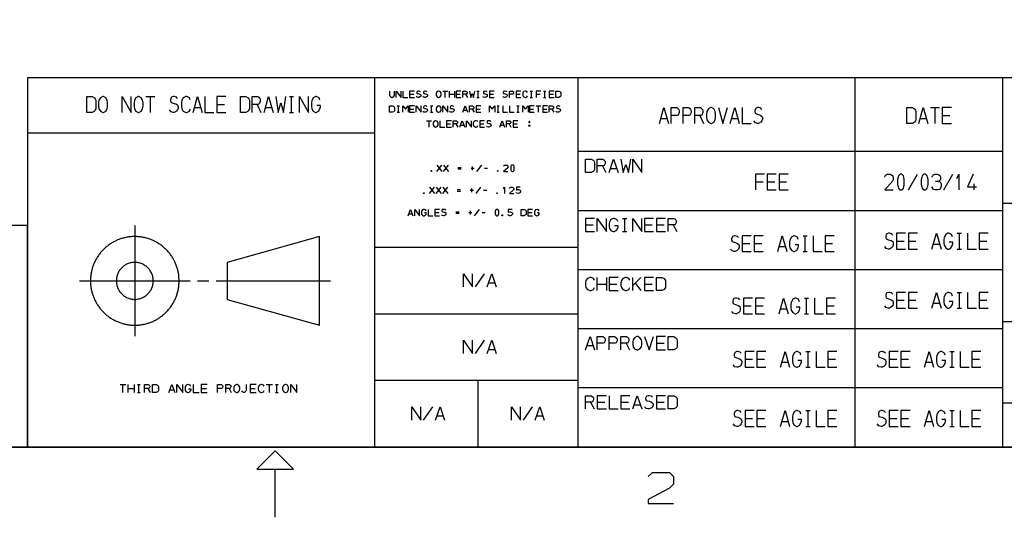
# Model space of a CAD drawing. Header units: millimetres. Extents: x 0 to 1189, y 35 to 806.
# Tile 9 of 17: x 499 to 866, y 35 to 221. Entities that reach past the tile are written whole.
import ezdxf

# ---------------------------------------------------------------- set-up
doc = ezdxf.new("R2010")
doc.units = ezdxf.units.MM
doc.layers.add('Pen 1', color=7, linetype='Continuous')

msp = doc.modelspace()

# ---------------------------------------------------------------- linework, layer by layer
at = {"layer": 'Pen 1', "color": 7, "lineweight": 30}
for p, q in [((631.62, 61.62), (631.62, 199.12)), ((707.28, 61.62), (707.28, 199.12)), ((810.4, 61.62), (810.4, 199.12)), ((865.42, 61.62), (865.42, 199.12)), ((546.38, 192.1), (549.72, 192.1)), ((548.05, 186.23), (548.05, 192.1)), ((599.78, 192.1), (601.35, 192.1)), ((600.6, 186.23), (600.6, 192.1)), ((644.55, 192.95), (646.08, 192.95)), ((656.92, 194.12), (658.72, 194.12)), ((657.83, 191.77), (657.83, 194.12)), ((659.4, 191.77), (659.4, 194.12)), ((659.4, 192.95), (661.2, 192.95)), ((661.2, 194.12), (661.2, 191.77)), ((661.88, 192.95), (663.4, 192.95)), ((665.35, 192.95), (666.05, 191.77)), ((669.62, 194.12), (670.47, 194.12)), ((669.62, 191.77), (670.47, 191.77)), ((670.08, 191.77), (670.08, 194.12)), ((674.25, 192.95), (675.78, 192.95)), ((684.17, 192.95), (685.67, 192.95)), ((689.45, 194.12), (690.28, 194.12)), ((689.45, 191.77), (690.28, 191.77)), ((689.88, 191.77), (689.88, 194.12)), ((691.6, 192.95), (693.1, 192.95)), ((694.4, 194.12), (695.22, 194.12)), ((694.4, 191.77), (695.22, 191.77)), ((694.83, 191.77), (694.83, 194.12)), ((696.55, 192.95), (698.05, 192.95)), ((564.47, 188.05), (566.83, 188.05)), ((572.78, 189.2), (575.6, 189.2)), ((587.85, 189.2), (589.15, 186.23)), ((590.88, 188.05), (593.25, 188.05)), ((639.92, 188.62), (640.78, 188.62)), ((640.35, 186.27), (640.35, 188.62)), ((644.55, 187.45), (646.08, 187.45)), ((652.3, 188.62), (653.15, 188.62)), ((652.72, 186.27), (652.72, 188.62)), ((664.62, 187), (665.9, 187)), ((667.83, 187.45), (668.53, 186.27)), ((669.3, 187.45), (670.83, 187.45)), ((677.08, 188.62), (677.9, 188.62)), ((677.5, 186.27), (677.5, 188.62)), ((684.5, 188.62), (685.33, 188.62)), ((684.92, 186.27), (684.92, 188.62)), ((689.12, 187.45), (690.62, 187.45)), ((691.6, 188.62), (693.38, 188.62)), ((692.47, 186.27), (692.47, 188.62)), ((694.08, 187.45), (695.58, 187.45)), ((697.55, 187.45), (698.22, 186.27)), ((838.45, 187.98), (841.83, 187.98)), ((840.15, 182.1), (840.15, 187.98)), ((599.78, 186.23), (601.35, 186.23)), ((639.92, 186.27), (640.78, 186.27)), ((652.3, 186.27), (653.15, 186.27)), ((677.08, 186.27), (677.9, 186.27)), ((684.5, 186.27), (685.33, 186.27)), ((738.03, 183.93), (740.38, 183.93)), ((752.6, 185.07), (753.9, 182.1)), ((764.42, 183.93), (766.8, 183.93)), ((834.55, 183.93), (836.92, 183.93)), ((842.85, 185.07), (845.7, 185.07)), ((650.88, 183.12), (652.67, 183.12)), ((651.78, 180.77), (651.78, 183.12)), ((658.3, 181.95), (659.83, 181.95)), ((661.78, 181.95), (662.47, 180.77)), ((663.53, 181.5), (664.8, 181.5)), ((670.67, 181.95), (672.2, 181.95)), ((678.38, 181.5), (679.65, 181.5)), ((681.58, 181.95), (682.28, 180.77)), ((683.08, 181.95), (684.58, 181.95)), ((631.62, 178.5), (502.35, 178.5)), ((865.42, 171.62), (707.28, 171.62)), ((654.72, 164.27), (656.53, 166.62)), ((654.72, 166.62), (656.53, 164.27)), ((657.2, 164.27), (659, 166.62)), ((657.2, 166.62), (659, 164.27)), ((662.53, 165.7), (663.78, 165.7)), ((662.53, 165.18), (663.78, 165.18)), ((667.42, 165.45), (668.58, 165.45)), ((668, 164.75), (668, 166.12)), ((669.58, 164.27), (671.38, 166.62)), ((672.38, 165.45), (673.53, 165.45)), ((716.3, 166.32), (717.6, 163.85)), ((719.33, 165.38), (721.67, 165.38)), ((830.2, 157.35), (833.58, 163.23)), ((843.4, 157.35), (846.78, 163.23)), ((651.97, 156.02), (653.78, 158.38)), ((651.97, 158.38), (653.78, 156.02)), ((654.45, 156.02), (656.25, 158.38)), ((654.45, 158.38), (656.25, 156.02)), ((656.92, 156.02), (658.72, 158.38)), ((656.92, 158.38), (658.72, 156.02)), ((667.72, 156.5), (667.72, 157.88)), ((669.3, 156.02), (671.1, 158.38)), ((773.28, 160.32), (776.1, 160.32)), ((777.67, 160.32), (780.5, 160.32)), ((782.08, 160.32), (784.9, 160.32)), ((854.62, 159.62), (854.62, 157.35)), ((662.25, 157.45), (663.5, 157.45)), ((662.25, 156.93), (663.5, 156.93)), ((667.15, 157.2), (668.3, 157.2)), ((672.1, 157.2), (673.25, 157.2)), ((865.42, 152.38), (1162.45, 152.38)), ((644.28, 148.5), (645.53, 148.5)), ((653.9, 148.95), (655.42, 148.95)), ((661.7, 149.2), (662.95, 149.2)), ((661.7, 148.68), (662.95, 148.68)), ((666.6, 148.95), (667.75, 148.95)), ((667.17, 148.25), (667.17, 149.62)), ((668.75, 147.75), (670.55, 150.12)), ((671.55, 148.95), (672.7, 148.95)), ((688.58, 148.95), (690.08, 148.95)), ((865.42, 149.62), (707.28, 149.62)), ((723.83, 146.75), (725.4, 146.75)), ((724.62, 141.85), (724.62, 146.75)), ((542.25, 144.12), (542.25, 102.88)), ((710.03, 144.32), (712.85, 144.32)), ((732.03, 144.32), (734.85, 144.32)), ((736.42, 144.32), (739.25, 144.32)), ((742.7, 144.32), (744, 141.85)), ((723.83, 141.85), (725.4, 141.85)), ((791, 140.3), (792.58, 140.3)), ((791.83, 134.4), (791.83, 140.3)), ((848.42, 141.23), (850, 141.23)), ((849.22, 135.35), (849.22, 141.23)), ((707.28, 135.88), (631.62, 135.88)), ((768.4, 137.38), (771.22, 137.38)), ((772.8, 137.38), (775.62, 137.38)), ((782.1, 136.25), (784.47, 136.25)), ((799.2, 137.38), (802.03, 137.38)), ((825.8, 138.32), (828.62, 138.32)), ((830.2, 138.32), (833.03, 138.32)), ((839.5, 137.18), (841.88, 137.18)), ((856.62, 138.32), (859.45, 138.32)), ((791, 134.4), (792.58, 134.4)), ((848.42, 135.35), (850, 135.35)), ((669.03, 121.22), (672.4, 126.12)), ((865.42, 127.62), (707.28, 127.62)), ((714.42, 119.85), (714.42, 124.75)), ((717.78, 124.75), (717.78, 119.85)), ((727.62, 119.85), (727.62, 124.75)), ((727.62, 121.75), (730.6, 124.75)), ((521.62, 123.5), (562.88, 123.5)), ((565.62, 123.5), (569.75, 123.5)), ((572.5, 123.5), (615.12, 123.5)), ((673.92, 122.75), (676.3, 122.75)), ((714.42, 122.32), (717.78, 122.32)), ((718.83, 122.32), (721.65, 122.32)), ((728.53, 122.65), (730.6, 119.85)), ((732.03, 122.32), (734.85, 122.32)), ((848.42, 119.22), (850, 119.22)), ((849.22, 113.32), (849.22, 119.22)), ((768.88, 114.2), (771.7, 114.2)), ((773.28, 114.2), (776.1, 114.2)), ((791.5, 117.1), (793.08, 117.1)), ((792.3, 111.22), (792.3, 117.1)), ((799.7, 114.2), (802.53, 114.2)), ((825.8, 116.32), (828.62, 116.32)), ((830.2, 116.32), (833.03, 116.32)), ((839.5, 115.18), (841.88, 115.18)), ((856.62, 116.32), (859.45, 116.32)), ((707.28, 111.12), (631.62, 111.12)), ((782.58, 113.05), (784.95, 113.05)), ((791.5, 111.22), (793.08, 111.22)), ((848.42, 113.32), (850, 113.32)), ((865.42, 108.38), (1162.45, 108.38)), ((865.42, 105.62), (707.28, 105.62)), ((669.03, 96.47), (672.4, 101.38)), ((710.53, 99.38), (712.88, 99.38)), ((725.1, 100.32), (726.4, 97.85)), ((736.42, 100.32), (739.25, 100.32)), ((673.92, 98), (676.3, 98)), ((792.05, 97.22), (793.6, 97.22)), ((792.85, 91.32), (792.85, 97.22)), ((845.67, 97.22), (847.25, 97.22)), ((846.47, 91.32), (846.47, 97.22)), ((769.42, 94.32), (772.25, 94.32)), ((773.83, 94.32), (776.65, 94.32)), ((783.12, 93.18), (785.5, 93.18)), ((800.22, 94.32), (803.05, 94.32)), ((823.05, 94.32), (825.88, 94.32)), ((827.45, 94.32), (830.28, 94.32)), ((836.75, 93.18), (839.12, 93.18)), ((853.88, 94.32), (856.7, 94.32)), ((792.05, 91.32), (793.6, 91.32)), ((845.67, 91.32), (847.25, 91.32)), ((536.75, 84.93), (538.97, 84.93)), ((537.85, 81.97), (537.85, 84.93)), ((539.78, 81.97), (539.78, 84.93)), ((542, 84.93), (542, 81.97)), ((543.2, 84.93), (544.25, 84.93)), ((543.72, 81.97), (543.72, 84.93)), ((591.2, 84.93), (593.45, 84.93)), ((592.33, 81.97), (592.33, 84.93)), ((594.62, 84.93), (595.67, 84.93)), ((595.17, 81.97), (595.17, 84.93)), ((707.28, 86.38), (631.62, 86.38)), ((670.12, 61.62), (670.12, 86.38)), ((539.78, 83.47), (542, 83.47)), ((543.2, 81.97), (544.25, 81.97)), ((547.08, 83.47), (547.92, 81.97)), ((555.22, 82.9), (556.8, 82.9)), ((567, 83.47), (568.88, 83.47)), ((577.33, 83.47), (578.17, 81.97)), ((585.15, 83.47), (587.03, 83.47)), ((594.62, 81.97), (595.67, 81.97)), ((865.42, 83.62), (707.28, 83.62)), ((711.9, 78.32), (713.2, 75.82)), ((714.42, 78.32), (717.25, 78.32)), ((723.22, 78.32), (726.05, 78.32)), ((728.12, 77.38), (730.47, 77.38)), ((736.42, 78.32), (739.25, 78.32)), ((865.42, 78.12), (1162.45, 78.12)), ((649.78, 71.7), (653.15, 76.62)), ((686.92, 71.7), (690.28, 76.62)), ((792.05, 75.22), (793.6, 75.22)), ((792.85, 69.32), (792.85, 75.22)), ((845.67, 75.22), (847.25, 75.22)), ((846.47, 69.32), (846.47, 75.22)), ((654.67, 73.25), (657.05, 73.25)), ((691.8, 73.25), (694.17, 73.25)), ((769.42, 72.3), (772.25, 72.3)), ((773.83, 72.3), (776.65, 72.3)), ((783.12, 71.18), (785.5, 71.18)), ((800.22, 72.3), (803.05, 72.3)), ((823.05, 72.3), (825.88, 72.3)), ((827.45, 72.3), (830.28, 72.3)), ((836.75, 71.18), (839.12, 71.18)), ((853.88, 72.3), (856.7, 72.3)), ((792.05, 69.32), (793.6, 69.32)), ((845.67, 69.32), (847.25, 69.32)), ((594.5, 35.47), (594.5, 53.35))]:
    msp.add_line(p, q, dxfattribs=at)
for points in [[(26.55, 776.72), (1162.45, 776.72), (1162.45, 61.62), (26.55, 61.62), (26.55, 776.72)], [(1162.45, 199.12), (502.35, 199.12), (502.35, 61.62), (1162.45, 61.62), (1162.45, 199.12)], [(524.38, 186.23), (524.38, 192.1), (526.42, 192.1), (527.2, 191.65), (527.53, 191.2), (527.72, 190.73), (527.72, 187.6), (527.53, 187.15), (527.2, 186.68), (526.42, 186.23), (524.38, 186.23)], [(530.6, 192.1), (530.3, 192.1), (529.45, 191.65), (528.88, 190.73), (528.78, 189.82), (528.78, 188.52), (528.88, 187.6), (529.45, 186.68), (530.3, 186.23), (530.6, 186.23), (531.45, 186.68), (531.97, 187.6), (532.12, 188.52), (532.12, 189.82), (531.97, 190.73), (531.45, 191.65), (530.6, 192.1)], [(537.58, 186.23), (537.58, 192.1), (540.92, 186.23), (540.92, 192.1)], [(543.8, 192.1), (543.5, 192.1), (542.65, 191.65), (542.08, 190.73), (541.97, 189.82), (541.97, 188.52), (542.08, 187.6), (542.65, 186.68), (543.5, 186.23), (543.8, 186.23), (544.65, 186.68), (545.17, 187.6), (545.33, 188.52), (545.33, 189.82), (545.17, 190.73), (544.65, 191.65), (543.8, 192.1)], [(558.15, 191.43), (557.72, 191.88), (556.92, 192.1), (556.55, 192.1), (555.92, 191.88), (555.75, 191.65), (555.55, 190.95), (555.55, 190.5), (555.75, 190.05), (556.15, 189.82), (556.92, 189.57), (557.55, 189.35), (558.15, 188.98), (558.35, 188.27), (558.35, 187.82), (558.15, 187.15), (557.72, 186.68), (556.92, 186.23), (556.55, 186.23), (555.75, 186.45), (555.17, 187.15)], [(562.92, 190.95), (562.55, 191.65), (561.62, 192.1), (561.25, 192.1), (560.3, 191.65), (559.75, 190.73), (559.58, 189.82), (559.58, 188.52), (559.75, 187.6), (560.3, 186.68), (561.25, 186.23), (561.62, 186.23), (562.55, 186.68), (562.92, 187.6)], [(563.97, 186.23), (565.65, 192.1), (567.33, 186.23)], [(568.38, 192.1), (568.38, 186.23), (571.72, 186.23)], [(576.12, 192.1), (572.78, 192.1), (572.78, 186.23), (576.12, 186.23)], [(581.58, 186.23), (581.58, 192.1), (583.62, 192.1), (584.4, 191.65), (584.75, 191.2), (584.92, 190.73), (584.92, 187.6), (584.75, 187.15), (584.4, 186.68), (583.62, 186.23), (581.58, 186.23)], [(585.97, 186.23), (585.97, 192.1), (588.03, 192.1), (588.38, 191.88), (588.8, 191.43), (588.95, 190.95), (588.95, 190.27), (588.58, 189.35), (588.2, 189.2), (585.97, 189.2)], [(590.38, 186.23), (592.05, 192.1), (593.72, 186.23)], [(594.78, 192.1), (595.62, 186.23), (596.6, 189.82), (597.65, 186.23), (598.47, 192.1)], [(603.58, 186.23), (603.58, 192.1), (606.95, 186.23), (606.95, 192.1)], [(611.17, 190.73), (610.85, 191.65), (609.8, 192.1), (609.5, 192.1), (608.67, 191.65), (608.1, 190.5), (607.97, 189.82), (607.97, 188.52), (608.1, 187.6), (608.67, 186.68), (609.5, 186.23), (609.8, 186.23), (610.65, 186.68), (611.17, 187.6), (611.35, 188.27), (611.35, 188.75), (610, 188.75)], [(637.12, 194.12), (637.12, 192.68), (637.2, 192.32), (637.5, 191.95), (637.95, 191.77), (638.1, 191.77), (638.55, 191.95), (638.85, 192.32), (638.92, 192.68), (638.92, 194.12)], [(639.6, 191.77), (639.6, 194.12), (641.4, 191.77), (641.4, 194.12)], [(642.08, 194.12), (642.08, 191.77), (643.88, 191.77)], [(646.35, 194.12), (644.55, 194.12), (644.55, 191.77), (646.35, 191.77)], [(648.62, 193.85), (648.4, 194.02), (647.97, 194.12), (647.78, 194.12), (647.45, 194.02), (647.35, 193.95), (647.22, 193.68), (647.22, 193.48), (647.35, 193.3), (647.55, 193.2), (647.97, 193.12), (648.3, 193.02), (648.62, 192.88), (648.72, 192.6), (648.72, 192.4), (648.62, 192.12), (648.4, 191.95), (647.97, 191.77), (647.78, 191.77), (647.35, 191.85), (647.03, 192.12)], [(651.1, 193.85), (650.88, 194.02), (650.45, 194.12), (650.25, 194.12), (649.92, 194.02), (649.83, 193.95), (649.7, 193.68), (649.7, 193.48), (649.83, 193.3), (650.05, 193.2), (650.45, 193.12), (650.78, 193.02), (651.1, 192.88), (651.2, 192.6), (651.2, 192.4), (651.1, 192.12), (650.88, 191.95), (650.45, 191.77), (650.25, 191.77), (649.83, 191.85), (649.5, 192.12)], [(655.42, 194.12), (655.28, 194.12), (654.83, 193.95), (654.53, 193.57), (654.45, 193.2), (654.45, 192.68), (654.53, 192.32), (654.83, 191.95), (655.28, 191.77), (655.42, 191.77), (655.88, 191.95), (656.17, 192.32), (656.25, 192.68), (656.25, 193.2), (656.17, 193.57), (655.88, 193.95), (655.42, 194.12)], [(663.67, 194.12), (661.88, 194.12), (661.88, 191.77), (663.67, 191.77)], [(664.35, 191.77), (664.35, 194.12), (665.45, 194.12), (665.65, 194.02), (665.88, 193.85), (665.95, 193.68), (665.95, 193.4), (665.75, 193.02), (665.55, 192.95), (664.35, 192.95)], [(666.83, 194.12), (667.28, 191.77), (667.83, 193.2), (668.38, 191.77), (668.8, 194.12)], [(673.38, 193.85), (673.15, 194.02), (672.72, 194.12), (672.53, 194.12), (672.2, 194.02), (672.1, 193.95), (672, 193.68), (672, 193.48), (672.1, 193.3), (672.33, 193.2), (672.72, 193.12), (673.05, 193.02), (673.38, 192.88), (673.47, 192.6), (673.47, 192.4), (673.38, 192.12), (673.15, 191.95), (672.72, 191.77), (672.53, 191.77), (672.1, 191.85), (671.78, 192.12)], [(676.05, 194.12), (674.25, 194.12), (674.25, 191.77), (676.05, 191.77)], [(680.8, 193.85), (680.58, 194.02), (680.15, 194.12), (679.95, 194.12), (679.62, 194.02), (679.53, 193.95), (679.42, 193.68), (679.42, 193.48), (679.53, 193.3), (679.75, 193.2), (680.15, 193.12), (680.47, 193.02), (680.8, 192.88), (680.9, 192.6), (680.9, 192.4), (680.8, 192.12), (680.58, 191.95), (680.15, 191.77), (679.95, 191.77), (679.53, 191.85), (679.2, 192.12)], [(681.7, 191.77), (681.7, 194.12), (682.8, 194.12), (682.97, 194.02), (683.2, 193.85), (683.28, 193.68), (683.28, 193.4), (683.08, 193.02), (682.88, 192.95), (681.7, 192.95)], [(685.95, 194.12), (684.17, 194.12), (684.17, 191.77), (685.95, 191.77)], [(688.42, 193.68), (688.22, 193.95), (687.75, 194.12), (687.53, 194.12), (687.03, 193.95), (686.75, 193.57), (686.65, 193.2), (686.65, 192.68), (686.75, 192.32), (687.03, 191.95), (687.53, 191.77), (687.75, 191.77), (688.22, 191.95), (688.42, 192.32)], [(693.38, 194.12), (691.6, 194.12), (691.6, 191.77)], [(698.33, 194.12), (696.55, 194.12), (696.55, 191.77), (698.33, 191.77)], [(699.03, 191.77), (699.03, 194.12), (700.12, 194.12), (700.53, 193.95), (700.7, 193.75), (700.8, 193.57), (700.8, 192.32), (700.7, 192.12), (700.53, 191.95), (700.12, 191.77), (699.03, 191.77)], [(637.12, 186.27), (637.12, 188.62), (638.22, 188.62), (638.65, 188.45), (638.83, 188.25), (638.92, 188.07), (638.92, 186.82), (638.83, 186.62), (638.65, 186.45), (638.22, 186.27), (637.12, 186.27)], [(642.08, 186.27), (642.08, 188.62), (643.05, 187.38), (644.05, 188.62), (644.05, 186.27)], [(646.35, 188.62), (644.55, 188.62), (644.55, 186.27), (646.35, 186.27)], [(647.03, 186.27), (647.03, 188.62), (648.83, 186.27), (648.83, 188.62)], [(651.1, 188.35), (650.88, 188.52), (650.45, 188.62), (650.25, 188.62), (649.92, 188.52), (649.83, 188.45), (649.7, 188.18), (649.7, 187.98), (649.83, 187.8), (650.05, 187.7), (650.45, 187.62), (650.78, 187.52), (651.1, 187.38), (651.2, 187.1), (651.2, 186.9), (651.1, 186.62), (650.88, 186.45), (650.45, 186.27), (650.25, 186.27), (649.83, 186.35), (649.5, 186.62)], [(655.42, 188.62), (655.28, 188.62), (654.83, 188.45), (654.53, 188.07), (654.45, 187.7), (654.45, 187.18), (654.53, 186.82), (654.83, 186.45), (655.28, 186.27), (655.42, 186.27), (655.88, 186.45), (656.17, 186.82), (656.25, 187.18), (656.25, 187.7), (656.17, 188.07), (655.88, 188.45), (655.42, 188.62)], [(656.92, 186.27), (656.92, 188.62), (658.72, 186.27), (658.72, 188.62)], [(661, 188.35), (660.78, 188.52), (660.35, 188.62), (660.15, 188.62), (659.83, 188.52), (659.72, 188.45), (659.62, 188.18), (659.62, 187.98), (659.72, 187.8), (659.95, 187.7), (660.35, 187.62), (660.67, 187.52), (661, 187.38), (661.1, 187.1), (661.1, 186.9), (661, 186.62), (660.78, 186.45), (660.35, 186.27), (660.15, 186.27), (659.72, 186.35), (659.4, 186.62)], [(664.35, 186.27), (665.25, 188.62), (666.15, 186.27)], [(666.83, 186.27), (666.83, 188.62), (667.92, 188.62), (668.12, 188.52), (668.35, 188.35), (668.42, 188.18), (668.42, 187.9), (668.22, 187.52), (668.03, 187.45), (666.83, 187.45)], [(671.1, 188.62), (669.3, 188.62), (669.3, 186.27), (671.1, 186.27)], [(674.25, 186.27), (674.25, 188.62), (675.25, 187.38), (676.25, 188.62), (676.25, 186.27)], [(679.2, 188.62), (679.2, 186.27), (681, 186.27)], [(681.7, 188.62), (681.7, 186.27), (683.47, 186.27)], [(686.65, 186.27), (686.65, 188.62), (687.62, 187.38), (688.62, 188.62), (688.62, 186.27)], [(690.9, 188.62), (689.12, 188.62), (689.12, 186.27), (690.9, 186.27)], [(695.85, 188.62), (694.08, 188.62), (694.08, 186.27), (695.85, 186.27)], [(696.55, 186.27), (696.55, 188.62), (697.65, 188.62), (697.83, 188.52), (698.05, 188.35), (698.12, 188.18), (698.12, 187.9), (697.92, 187.52), (697.72, 187.45), (696.55, 187.45)], [(700.6, 188.35), (700.38, 188.52), (699.95, 188.62), (699.75, 188.62), (699.42, 188.52), (699.33, 188.45), (699.22, 188.18), (699.22, 187.98), (699.33, 187.8), (699.55, 187.7), (699.95, 187.62), (700.28, 187.52), (700.6, 187.38), (700.7, 187.1), (700.7, 186.9), (700.6, 186.62), (700.38, 186.45), (699.95, 186.27), (699.75, 186.27), (699.33, 186.35), (699.03, 186.62)], [(737.53, 182.1), (739.2, 187.98), (740.88, 182.1)], [(741.92, 182.1), (741.92, 187.98), (743.97, 187.98), (744.33, 187.75), (744.75, 187.3), (744.9, 186.82), (744.9, 186.15), (744.53, 185.23), (744.12, 185.07), (741.92, 185.07)], [(746.33, 182.1), (746.33, 187.98), (748.38, 187.98), (748.72, 187.75), (749.15, 187.3), (749.3, 186.82), (749.3, 186.15), (748.92, 185.23), (748.55, 185.07), (746.33, 185.07)], [(750.72, 182.1), (750.72, 187.98), (752.78, 187.98), (753.12, 187.75), (753.55, 187.3), (753.7, 186.82), (753.7, 186.15), (753.33, 185.23), (752.95, 185.07), (750.72, 185.07)], [(756.95, 187.98), (756.65, 187.98), (755.8, 187.52), (755.25, 186.6), (755.12, 185.68), (755.12, 184.4), (755.25, 183.48), (755.8, 182.55), (756.65, 182.1), (756.95, 182.1), (757.8, 182.55), (758.33, 183.48), (758.47, 184.4), (758.47, 185.68), (758.33, 186.6), (757.8, 187.52), (756.95, 187.98)], [(759.53, 187.98), (761.2, 182.1), (762.88, 187.98)], [(763.92, 182.1), (765.6, 187.98), (767.28, 182.1)], [(768.33, 187.98), (768.33, 182.1), (771.67, 182.1)], [(775.7, 187.3), (775.28, 187.75), (774.47, 187.98), (774.1, 187.98), (773.5, 187.75), (773.3, 187.52), (773.1, 186.82), (773.1, 186.38), (773.3, 185.93), (773.72, 185.68), (774.47, 185.45), (775.1, 185.23), (775.7, 184.85), (775.9, 184.15), (775.9, 183.7), (775.7, 183.02), (775.28, 182.55), (774.47, 182.1), (774.1, 182.1), (773.3, 182.32), (772.72, 183.02)], [(829.65, 182.1), (829.65, 187.98), (831.72, 187.98), (832.47, 187.52), (832.83, 187.07), (833.03, 186.6), (833.03, 183.48), (832.83, 183.02), (832.47, 182.55), (831.72, 182.1), (829.65, 182.1)], [(834.05, 182.1), (835.75, 187.98), (837.42, 182.1)], [(846.22, 187.98), (842.85, 187.98), (842.85, 182.1), (846.22, 182.1)], [(654.33, 183.12), (654.17, 183.12), (653.72, 182.93), (653.42, 182.57), (653.35, 182.2), (653.35, 181.68), (653.42, 181.32), (653.72, 180.95), (654.17, 180.77), (654.33, 180.77), (654.78, 180.95), (655.08, 181.32), (655.15, 181.68), (655.15, 182.2), (655.08, 182.57), (654.78, 182.93), (654.33, 183.12)], [(655.83, 183.12), (655.83, 180.77), (657.62, 180.77)], [(660.1, 183.12), (658.3, 183.12), (658.3, 180.77), (660.1, 180.77)], [(660.78, 180.77), (660.78, 183.12), (661.88, 183.12), (662.08, 183.02), (662.3, 182.85), (662.38, 182.65), (662.38, 182.38), (662.17, 182.02), (661.97, 181.95), (660.78, 181.95)], [(663.25, 180.77), (664.15, 183.12), (665.05, 180.77)], [(665.72, 180.77), (665.72, 183.12), (667.53, 180.77), (667.53, 183.12)], [(670, 182.65), (669.8, 182.93), (669.3, 183.12), (669.1, 183.12), (668.6, 182.93), (668.33, 182.57), (668.2, 182.2), (668.2, 181.68), (668.33, 181.32), (668.6, 180.95), (669.1, 180.77), (669.3, 180.77), (669.8, 180.95), (670, 181.32)], [(672.47, 183.12), (670.67, 183.12), (670.67, 180.77), (672.47, 180.77)], [(674.75, 182.85), (674.53, 183.02), (674.1, 183.12), (673.9, 183.12), (673.58, 183.02), (673.47, 182.93), (673.38, 182.65), (673.38, 182.48), (673.47, 182.3), (673.7, 182.2), (674.1, 182.1), (674.42, 182.02), (674.75, 181.88), (674.85, 181.6), (674.85, 181.4), (674.75, 181.12), (674.53, 180.95), (674.1, 180.77), (673.9, 180.77), (673.47, 180.85), (673.15, 181.12)], [(678.1, 180.77), (679, 183.12), (679.9, 180.77)], [(680.6, 180.77), (680.6, 183.12), (681.7, 183.12), (681.88, 183.02), (682.1, 182.85), (682.17, 182.65), (682.17, 182.38), (681.97, 182.02), (681.78, 181.95), (680.6, 181.95)], [(684.85, 183.12), (683.08, 183.12), (683.08, 180.77), (684.85, 180.77)], [(689.2, 182.85), (689, 182.85), (688.9, 182.75), (688.9, 182.5), (689, 182.48), (689.2, 182.48), (689.3, 182.57), (689.3, 182.75), (689.2, 182.85)], [(689.3, 181.12), (689.2, 181.05), (689, 181.05), (688.9, 181.12), (688.9, 181.32), (689, 181.4), (689.2, 181.4), (689.3, 181.32), (689.3, 181.12)], [(710.03, 163.85), (710.03, 168.75), (712.08, 168.75), (712.85, 168.38), (713.2, 168), (713.38, 167.6), (713.38, 165), (713.2, 164.62), (712.85, 164.23), (712.08, 163.85), (710.03, 163.85)], [(714.42, 163.85), (714.42, 168.75), (716.47, 168.75), (716.83, 168.55), (717.25, 168.18), (717.4, 167.8), (717.4, 167.23), (717.03, 166.45), (716.62, 166.32), (714.42, 166.32)], [(718.83, 163.85), (720.5, 168.75), (722.17, 163.85)], [(723.22, 168.75), (724.05, 163.85), (725.05, 166.85), (726.08, 163.85), (726.92, 168.75)], [(727.62, 163.85), (727.62, 168.75), (730.97, 163.85), (730.97, 168.75)], [(679.5, 166.15), (679.6, 166.35), (679.8, 166.52), (680.03, 166.62), (680.65, 166.62), (680.85, 166.52), (681.08, 166.35), (681.17, 166.15), (681.17, 165.8), (681.08, 165.6), (679.5, 164.27), (681.17, 164.27)], [(682.17, 165.8), (682.17, 165.1), (682.28, 164.73), (682.35, 164.55), (682.53, 164.35), (682.7, 164.27), (683.03, 164.27), (683.17, 164.35), (683.35, 164.55), (683.42, 164.73), (683.5, 165.1), (683.5, 165.8), (683.42, 166.15), (683.35, 166.35), (683.17, 166.52), (683.03, 166.62), (682.7, 166.62), (682.53, 166.52), (682.35, 166.35), (682.28, 166.15), (682.17, 165.8)], [(652.7, 164.32), (652.67, 164.27), (652.58, 164.27), (652.53, 164.32), (652.53, 164.48), (652.58, 164.55), (652.67, 164.55), (652.7, 164.48), (652.7, 164.32)], [(677.45, 164.32), (677.42, 164.27), (677.33, 164.27), (677.28, 164.32), (677.28, 164.48), (677.33, 164.55), (677.42, 164.55), (677.45, 164.48), (677.45, 164.32)], [(776.65, 163.23), (773.28, 163.23), (773.28, 157.35)], [(781.05, 163.23), (777.67, 163.23), (777.67, 157.35), (781.05, 157.35)], [(785.45, 163.23), (782.08, 163.23), (782.08, 157.35), (785.45, 157.35)], [(821.4, 162.07), (821.6, 162.55), (821.97, 163), (822.4, 163.23), (823.58, 163.23), (823.97, 163), (824.4, 162.55), (824.58, 162.07), (824.58, 161.18), (824.4, 160.7), (821.4, 157.35), (824.58, 157.35)], [(826.22, 161.18), (826.22, 159.4), (826.38, 158.5), (826.53, 158.02), (826.88, 157.57), (827.17, 157.35), (827.8, 157.35), (828.08, 157.57), (828.4, 158.02), (828.55, 158.5), (828.7, 159.4), (828.7, 161.18), (828.55, 162.07), (828.4, 162.55), (828.08, 163), (827.8, 163.23), (827.17, 163.23), (826.88, 163), (826.53, 162.55), (826.38, 162.07), (826.22, 161.18)], [(835.03, 161.18), (835.03, 159.4), (835.17, 158.5), (835.33, 158.02), (835.67, 157.57), (835.97, 157.35), (836.6, 157.35), (836.88, 157.57), (837.2, 158.02), (837.35, 158.5), (837.53, 159.4), (837.53, 161.18), (837.35, 162.07), (837.2, 162.55), (836.88, 163), (836.6, 163.23), (835.97, 163.23), (835.67, 163), (835.33, 162.55), (835.17, 162.07), (835.03, 161.18)], [(839, 162.07), (839.2, 162.55), (839.55, 163), (840.12, 163.23), (840.88, 163.23), (841.6, 163), (842, 162.55), (842.17, 162.07), (842.17, 161.4), (842, 160.93), (841.85, 160.7), (841.42, 160.48), (840.28, 160.48)], [(848.3, 161.55), (849.03, 163.23), (849.03, 157.35)], [(854.28, 163.23), (852.22, 158.5), (855.58, 158.5)], [(679.47, 157.7), (679.88, 158.38), (679.88, 156.02)], [(681.7, 157.9), (681.8, 158.1), (682, 158.27), (682.22, 158.38), (682.85, 158.38), (683.05, 158.27), (683.28, 158.1), (683.38, 157.9), (683.38, 157.55), (683.28, 157.35), (681.7, 156.02), (683.38, 156.02)], [(685.75, 158.38), (684.28, 158.38), (684.28, 157.27), (684.7, 157.45), (685.1, 157.45), (685.42, 157.35), (685.62, 157.2), (685.85, 156.93), (685.85, 156.57), (685.62, 156.3), (685.33, 156.1), (685, 156.02), (684.8, 156.02), (684.38, 156.2), (684.17, 156.38)], [(841.42, 160.48), (842, 160.32), (842.38, 159.62), (842.38, 158.73), (842.17, 158.02), (841.85, 157.57), (840.88, 157.35), (840.12, 157.35), (839.55, 157.57), (839, 158.5)], [(649.95, 156.07), (649.92, 156.02), (649.83, 156.02), (649.78, 156.07), (649.78, 156.23), (649.83, 156.3), (649.92, 156.3), (649.95, 156.23), (649.95, 156.07)], [(677.17, 156.07), (677.15, 156.02), (677.05, 156.02), (677, 156.07), (677, 156.23), (677.05, 156.3), (677.15, 156.3), (677.17, 156.23), (677.17, 156.07)], [(644, 147.75), (644.9, 150.12), (645.8, 147.75)], [(646.47, 147.75), (646.47, 150.12), (648.28, 147.75), (648.28, 150.12)], [(650.67, 149.57), (650.47, 149.93), (649.92, 150.12), (649.78, 150.12), (649.33, 149.93), (649.03, 149.48), (648.95, 149.2), (648.95, 148.68), (649.03, 148.3), (649.33, 147.95), (649.78, 147.75), (649.92, 147.75), (650.38, 147.95), (650.67, 148.3), (650.75, 148.57), (650.75, 148.77), (650.05, 148.77)], [(651.42, 150.12), (651.42, 147.75), (653.22, 147.75)], [(655.7, 150.12), (653.9, 150.12), (653.9, 147.75), (655.7, 147.75)], [(657.97, 149.85), (657.75, 150.02), (657.33, 150.12), (657.12, 150.12), (656.8, 150.02), (656.7, 149.93), (656.6, 149.65), (656.6, 149.48), (656.7, 149.3), (656.92, 149.2), (657.33, 149.1), (657.65, 149.02), (657.97, 148.88), (658.08, 148.57), (658.08, 148.4), (657.97, 148.12), (657.75, 147.95), (657.33, 147.75), (657.12, 147.75), (656.7, 147.85), (656.38, 148.12)], [(676.4, 149.3), (676.4, 148.57), (676.5, 148.23), (676.58, 148.02), (676.75, 147.85), (676.92, 147.75), (677.25, 147.75), (677.4, 147.85), (677.58, 148.02), (677.65, 148.23), (677.72, 148.57), (677.72, 149.3), (677.65, 149.65), (677.58, 149.85), (677.4, 150.02), (677.25, 150.12), (676.92, 150.12), (676.75, 150.02), (676.58, 149.85), (676.5, 149.65), (676.4, 149.3)], [(679.1, 147.82), (679.08, 147.75), (678.97, 147.75), (678.92, 147.82), (678.92, 147.98), (678.97, 148.02), (679.08, 148.02), (679.1, 147.98), (679.1, 147.82)], [(682.72, 150.12), (681.25, 150.12), (681.25, 149.02), (681.67, 149.2), (682.08, 149.2), (682.4, 149.1), (682.6, 148.95), (682.83, 148.68), (682.83, 148.3), (682.6, 148.02), (682.3, 147.85), (681.97, 147.75), (681.78, 147.75), (681.35, 147.95), (681.15, 148.12)], [(686.1, 147.75), (686.1, 150.12), (687.2, 150.12), (687.6, 149.93), (687.78, 149.75), (687.88, 149.57), (687.88, 148.3), (687.78, 148.12), (687.6, 147.95), (687.2, 147.75), (686.1, 147.75)], [(690.35, 150.12), (688.58, 150.12), (688.58, 147.75), (690.35, 147.75)], [(692.75, 149.57), (692.58, 149.93), (692.03, 150.12), (691.85, 150.12), (691.4, 149.93), (691.1, 149.48), (691.05, 149.2), (691.05, 148.68), (691.1, 148.3), (691.4, 147.95), (691.85, 147.75), (692.03, 147.75), (692.47, 147.95), (692.75, 148.3), (692.83, 148.57), (692.83, 148.77), (692.12, 148.77)], [(713.38, 146.75), (710.03, 146.75), (710.03, 141.85), (713.38, 141.85)], [(714.42, 141.85), (714.42, 146.75), (717.78, 141.85), (717.78, 146.75)], [(722.03, 145.6), (721.67, 146.38), (720.65, 146.75), (720.35, 146.75), (719.5, 146.38), (718.92, 145.4), (718.83, 144.85), (718.83, 143.75), (718.92, 143), (719.5, 142.23), (720.35, 141.85), (720.65, 141.85), (721.5, 142.23), (722.03, 143), (722.17, 143.57), (722.17, 143.95), (720.85, 143.95)], [(727.62, 141.85), (727.62, 146.75), (730.97, 141.85), (730.97, 146.75)], [(735.38, 146.75), (732.03, 146.75), (732.03, 141.85), (735.38, 141.85)], [(739.78, 146.75), (736.42, 146.75), (736.42, 141.85), (739.78, 141.85)], [(740.83, 141.85), (740.83, 146.75), (742.88, 146.75), (743.22, 146.55), (743.65, 146.18), (743.8, 145.8), (743.8, 145.23), (743.42, 144.45), (743.03, 144.32), (740.83, 144.32)], [(502.35, 144.12), (331.83, 144.12), (331.83, 61.62), (502.35, 61.62), (502.35, 144.12)], [(558.75, 123.5), (558.75, 123.85), (558.72, 124.2), (558.7, 124.55), (558.67, 124.9), (558.65, 125.22), (558.6, 125.57), (558.58, 125.93), (558.5, 126.28), (558.45, 126.62), (558.38, 126.95), (558.3, 127.3), (558.22, 127.62), (558.12, 127.97), (558.03, 128.3), (557.92, 128.65), (557.8, 128.98), (557.7, 129.3), (557.58, 129.62), (557.42, 129.95), (557.3, 130.25), (557.15, 130.57), (557, 130.9), (556.83, 131.2), (556.67, 131.5), (556.5, 131.8), (556.33, 132.1), (556.12, 132.4), (555.95, 132.7), (555.75, 132.98), (555.55, 133.27), (555.33, 133.55), (555.12, 133.82), (554.9, 134.1), (554.67, 134.35), (554.45, 134.62), (554.2, 134.88), (553.95, 135.12), (553.7, 135.38), (553.45, 135.6), (553.2, 135.85), (552.92, 136.07), (552.67, 136.3), (552.4, 136.5), (552.12, 136.73), (551.83, 136.93), (551.55, 137.12), (551.25, 137.32), (550.97, 137.5), (550.67, 137.68), (550.38, 137.85), (550.08, 138.02), (549.75, 138.2), (549.45, 138.35), (549.12, 138.5), (548.8, 138.62), (548.5, 138.77), (548.17, 138.9), (547.85, 139.02), (547.5, 139.12), (547.17, 139.25), (546.85, 139.35), (546.5, 139.45), (546.17, 139.52), (545.83, 139.6), (545.5, 139.68), (545.15, 139.75), (544.8, 139.8), (544.45, 139.85), (544.12, 139.9), (543.78, 139.93), (543.42, 139.95), (543.08, 139.98), (542.72, 140), (542.38, 140), (542.03, 140), (541.67, 140), (541.33, 139.98), (540.97, 139.95), (540.62, 139.93), (540.3, 139.88), (539.95, 139.85), (539.6, 139.77), (539.25, 139.73), (538.9, 139.65), (538.58, 139.57), (538.22, 139.5), (537.9, 139.43), (537.55, 139.32), (537.22, 139.23), (536.9, 139.1), (536.58, 139), (536.25, 138.88), (535.92, 138.75), (535.6, 138.6), (535.28, 138.45), (534.97, 138.3), (534.65, 138.15), (534.35, 138), (534.05, 137.82), (533.75, 137.65), (533.45, 137.45), (533.15, 137.27), (532.88, 137.07), (532.58, 136.88), (532.3, 136.68), (532.03, 136.45), (531.75, 136.23), (531.47, 136), (531.22, 135.77), (530.97, 135.55), (530.72, 135.3), (530.47, 135.05), (530.22, 134.8), (530, 134.55), (529.75, 134.3), (529.53, 134.02), (529.33, 133.75), (529.1, 133.48), (528.9, 133.2), (528.7, 132.93), (528.5, 132.62), (528.3, 132.32), (528.12, 132.05), (527.95, 131.75), (527.78, 131.43), (527.6, 131.12), (527.45, 130.82), (527.3, 130.5), (527.15, 130.18), (527.03, 129.88), (526.88, 129.55), (526.78, 129.23), (526.65, 128.9), (526.53, 128.55), (526.42, 128.23), (526.33, 127.9), (526.25, 127.55), (526.17, 127.22), (526.1, 126.88), (526.03, 126.53), (525.95, 126.2), (525.9, 125.85), (525.85, 125.5), (525.83, 125.15), (525.8, 124.8), (525.78, 124.45), (525.75, 124.1), (525.75, 123.75), (525.75, 123.43), (525.75, 123.07), (525.75, 122.72), (525.78, 122.38), (525.8, 122.03), (525.85, 121.68), (525.88, 121.32), (525.92, 120.97), (526, 120.65), (526.05, 120.3), (526.12, 119.95), (526.2, 119.62), (526.3, 119.28), (526.38, 118.95), (526.47, 118.6), (526.58, 118.28), (526.7, 117.95), (526.83, 117.62), (526.95, 117.3), (527.08, 116.97), (527.22, 116.65), (527.38, 116.35), (527.53, 116.03), (527.7, 115.72), (527.85, 115.43), (528.03, 115.1), (528.2, 114.82), (528.4, 114.53), (528.6, 114.22), (528.8, 113.95), (529, 113.65), (529.2, 113.38), (529.42, 113.1), (529.65, 112.85), (529.88, 112.57), (530.1, 112.32), (530.35, 112.07), (530.58, 111.82), (530.83, 111.57), (531.1, 111.32), (531.35, 111.1), (531.62, 110.88), (531.88, 110.65), (532.15, 110.43), (532.42, 110.22), (532.72, 110.03), (533, 109.82), (533.3, 109.62), (533.6, 109.45), (533.88, 109.28), (534.2, 109.1), (534.5, 108.93), (534.8, 108.78), (535.12, 108.6), (535.42, 108.47), (535.75, 108.32), (536.08, 108.2), (536.4, 108.07), (536.72, 107.95), (537.05, 107.82), (537.4, 107.72), (537.72, 107.62), (538.05, 107.53), (538.4, 107.45), (538.72, 107.38), (539.08, 107.3), (539.42, 107.25), (539.78, 107.18), (540.1, 107.12), (540.45, 107.1), (540.8, 107.05), (541.15, 107.03), (541.5, 107), (541.85, 107), (542.2, 107), (542.55, 107), (542.9, 107), (543.25, 107.03), (543.58, 107.05), (543.92, 107.07), (544.28, 107.12), (544.62, 107.18), (544.97, 107.22), (545.33, 107.28), (545.65, 107.35), (546, 107.43), (546.33, 107.5), (546.67, 107.6), (547, 107.7), (547.33, 107.8), (547.67, 107.9), (548, 108.03), (548.33, 108.15), (548.65, 108.28), (548.97, 108.43), (549.28, 108.57), (549.6, 108.72), (549.9, 108.88), (550.2, 109.05), (550.53, 109.22), (550.83, 109.4), (551.1, 109.57), (551.4, 109.78), (551.7, 109.97), (551.97, 110.18), (552.25, 110.38), (552.53, 110.6), (552.8, 110.8), (553.08, 111.05), (553.33, 111.28), (553.58, 111.5), (553.83, 111.75), (554.08, 112), (554.33, 112.25), (554.55, 112.5), (554.78, 112.78), (555, 113.03), (555.22, 113.3), (555.42, 113.57), (555.65, 113.88), (555.85, 114.15), (556.03, 114.45), (556.22, 114.72), (556.4, 115.03), (556.58, 115.32), (556.75, 115.62), (556.92, 115.95), (557.08, 116.25), (557.22, 116.57), (557.38, 116.88), (557.5, 117.2), (557.62, 117.53), (557.75, 117.85), (557.88, 118.18), (557.97, 118.53), (558.08, 118.85), (558.17, 119.18), (558.25, 119.53), (558.35, 119.85), (558.4, 120.2), (558.47, 120.55), (558.53, 120.9), (558.6, 121.22), (558.62, 121.57), (558.67, 121.93), (558.7, 122.28), (558.72, 122.62), (558.72, 122.97), (558.75, 123.32), (558.75, 123.5)], [(576.62, 130.38), (576.62, 116.62), (611, 107), (611, 140), (576.62, 130.38)], [(766.97, 139.6), (766.55, 140.05), (765.75, 140.3), (765.38, 140.3), (764.75, 140.05), (764.58, 139.82), (764.38, 139.15), (764.38, 138.68), (764.58, 138.23), (765, 138), (765.75, 137.77), (766.38, 137.55), (766.97, 137.15), (767.17, 136.48), (767.17, 136), (766.97, 135.32), (766.55, 134.88), (765.75, 134.4), (765.38, 134.4), (764.58, 134.62), (764, 135.32)], [(771.75, 140.3), (768.4, 140.3), (768.4, 134.4), (771.75, 134.4)], [(776.15, 140.3), (772.8, 140.3), (772.8, 134.4), (776.15, 134.4)], [(781.6, 134.4), (783.28, 140.3), (784.95, 134.4)], [(789.2, 138.93), (788.88, 139.82), (787.83, 140.3), (787.53, 140.3), (786.67, 139.82), (786.12, 138.68), (786, 138), (786, 136.7), (786.12, 135.77), (786.67, 134.88), (787.53, 134.4), (787.83, 134.4), (788.67, 134.88), (789.2, 135.77), (789.35, 136.48), (789.35, 136.93), (788.03, 136.93)], [(794.8, 140.3), (794.8, 134.4), (798.15, 134.4)], [(802.55, 140.3), (799.2, 140.3), (799.2, 134.4), (802.55, 134.4)], [(824.4, 140.52), (823.97, 141), (823.17, 141.23), (822.78, 141.23), (822.17, 141), (821.97, 140.77), (821.8, 140.07), (821.8, 139.62), (821.97, 139.15), (822.4, 138.93), (823.17, 138.7), (823.78, 138.48), (824.4, 138.1), (824.58, 137.4), (824.58, 136.95), (824.4, 136.25), (823.97, 135.8), (823.17, 135.35), (822.78, 135.35), (821.97, 135.57), (821.4, 136.25)], [(829.17, 141.23), (825.8, 141.23), (825.8, 135.35), (829.17, 135.35)], [(833.58, 141.23), (830.2, 141.23), (830.2, 135.35), (833.58, 135.35)], [(839, 135.35), (840.7, 141.23), (842.38, 135.35)], [(846.62, 139.85), (846.28, 140.77), (845.25, 141.23), (844.95, 141.23), (844.1, 140.77), (843.53, 139.62), (843.4, 138.93), (843.4, 137.62), (843.53, 136.73), (844.1, 135.8), (844.95, 135.35), (845.25, 135.35), (846.08, 135.8), (846.62, 136.73), (846.78, 137.4), (846.78, 137.85), (845.42, 137.85)], [(852.22, 141.23), (852.22, 135.35), (855.58, 135.35)], [(859.97, 141.23), (856.62, 141.23), (856.62, 135.35), (859.97, 135.35)], [(549.12, 123.5), (549.1, 123.85), (549.08, 124.2), (549.05, 124.55), (548.97, 124.88), (548.9, 125.22), (548.8, 125.55), (548.7, 125.88), (548.55, 126.2), (548.42, 126.53), (548.25, 126.82), (548.08, 127.12), (547.88, 127.43), (547.67, 127.7), (547.45, 127.97), (547.22, 128.25), (546.97, 128.48), (546.72, 128.73), (546.45, 128.95), (546.17, 129.15), (545.88, 129.32), (545.58, 129.5), (545.28, 129.68), (544.95, 129.82), (544.62, 129.95), (544.3, 130.05), (543.95, 130.15), (543.62, 130.23), (543.28, 130.3), (542.92, 130.35), (542.58, 130.38), (542.22, 130.38), (541.88, 130.38), (541.55, 130.35), (541.2, 130.3), (540.85, 130.23), (540.5, 130.15), (540.17, 130.05), (539.85, 129.95), (539.53, 129.8), (539.2, 129.68), (538.9, 129.5), (538.6, 129.32), (538.3, 129.12), (538.03, 128.93), (537.75, 128.7), (537.5, 128.48), (537.25, 128.23), (537.03, 127.97), (536.8, 127.7), (536.6, 127.43), (536.4, 127.12), (536.22, 126.82), (536.08, 126.53), (535.92, 126.2), (535.8, 125.88), (535.67, 125.55), (535.58, 125.2), (535.5, 124.88), (535.45, 124.53), (535.4, 124.18), (535.38, 123.82), (535.38, 123.47), (535.38, 123.12), (535.4, 122.78), (535.45, 122.45), (535.5, 122.1), (535.6, 121.75), (535.67, 121.43), (535.8, 121.1), (535.92, 120.78), (536.08, 120.45), (536.25, 120.15), (536.42, 119.85), (536.6, 119.55), (536.83, 119.28), (537.05, 119), (537.28, 118.75), (537.53, 118.5), (537.78, 118.28), (538.05, 118.05), (538.33, 117.85), (538.62, 117.65), (538.92, 117.47), (539.22, 117.32), (539.55, 117.18), (539.88, 117.05), (540.2, 116.93), (540.55, 116.82), (540.88, 116.75), (541.22, 116.7), (541.58, 116.65), (541.92, 116.62), (542.28, 116.62), (542.62, 116.62), (542.97, 116.65), (543.3, 116.7), (543.65, 116.78), (544, 116.85), (544.33, 116.95), (544.65, 117.05), (544.97, 117.2), (545.3, 117.32), (545.6, 117.5), (545.9, 117.68), (546.2, 117.88), (546.47, 118.07), (546.75, 118.3), (547, 118.53), (547.25, 118.78), (547.47, 119.05), (547.7, 119.3), (547.9, 119.6), (548.1, 119.88), (548.28, 120.18), (548.42, 120.5), (548.58, 120.82), (548.7, 121.15), (548.8, 121.47), (548.9, 121.8), (548.97, 122.15), (549.05, 122.5), (549.08, 122.82), (549.1, 123.18), (549.12, 123.5)], [(664.62, 121.22), (664.62, 126.12), (668, 121.22), (668, 126.12)], [(673.42, 121.22), (675.12, 126.12), (676.8, 121.22)], [(713.38, 123.8), (713, 124.38), (712.08, 124.75), (711.7, 124.75), (710.75, 124.38), (710.2, 123.6), (710.03, 122.82), (710.03, 121.75), (710.2, 121), (710.75, 120.22), (711.7, 119.85), (712.08, 119.85), (713, 120.22), (713.38, 121)], [(722.17, 124.75), (718.83, 124.75), (718.83, 119.85), (722.17, 119.85)], [(726.58, 123.8), (726.2, 124.38), (725.28, 124.75), (724.9, 124.75), (723.95, 124.38), (723.4, 123.6), (723.22, 122.82), (723.22, 121.75), (723.4, 121), (723.95, 120.22), (724.9, 119.85), (725.28, 119.85), (726.2, 120.22), (726.58, 121)], [(735.38, 124.75), (732.03, 124.75), (732.03, 119.85), (735.38, 119.85)], [(736.42, 119.85), (736.42, 124.75), (738.47, 124.75), (739.25, 124.38), (739.6, 123.97), (739.78, 123.6), (739.78, 121), (739.6, 120.6), (739.25, 120.22), (738.47, 119.85), (736.42, 119.85)], [(824.4, 118.53), (823.97, 119), (823.17, 119.22), (822.78, 119.22), (822.17, 119), (821.97, 118.75), (821.8, 118.07), (821.8, 117.62), (821.97, 117.15), (822.4, 116.93), (823.17, 116.7), (823.78, 116.47), (824.4, 116.07), (824.58, 115.4), (824.58, 114.95), (824.4, 114.25), (823.97, 113.8), (823.17, 113.32), (822.78, 113.32), (821.97, 113.57), (821.4, 114.25)], [(829.17, 119.22), (825.8, 119.22), (825.8, 113.32), (829.17, 113.32)], [(833.58, 119.22), (830.2, 119.22), (830.2, 113.32), (833.58, 113.32)], [(839, 113.32), (840.7, 119.22), (842.38, 113.32)], [(846.62, 117.85), (846.28, 118.75), (845.25, 119.22), (844.95, 119.22), (844.1, 118.75), (843.53, 117.62), (843.4, 116.93), (843.4, 115.62), (843.53, 114.7), (844.1, 113.8), (844.95, 113.32), (845.25, 113.32), (846.08, 113.8), (846.62, 114.7), (846.78, 115.4), (846.78, 115.85), (845.42, 115.85)], [(852.22, 119.22), (852.22, 113.32), (855.58, 113.32)], [(859.97, 119.22), (856.62, 119.22), (856.62, 113.32), (859.97, 113.32)], [(767.47, 116.43), (767.05, 116.88), (766.25, 117.1), (765.85, 117.1), (765.25, 116.88), (765.05, 116.65), (764.88, 115.97), (764.88, 115.5), (765.05, 115.05), (765.47, 114.82), (766.25, 114.6), (766.85, 114.35), (767.47, 113.97), (767.65, 113.3), (767.65, 112.82), (767.47, 112.15), (767.05, 111.68), (766.25, 111.22), (765.85, 111.22), (765.05, 111.45), (764.47, 112.15)], [(772.25, 117.1), (768.88, 117.1), (768.88, 111.22), (772.25, 111.22)], [(776.65, 117.1), (773.28, 117.1), (773.28, 111.22), (776.65, 111.22)], [(782.08, 111.22), (783.78, 117.1), (785.45, 111.22)], [(789.7, 115.72), (789.35, 116.65), (788.33, 117.1), (788.03, 117.1), (787.17, 116.65), (786.6, 115.5), (786.47, 114.82), (786.47, 113.53), (786.6, 112.6), (787.17, 111.68), (788.03, 111.22), (788.33, 111.22), (789.15, 111.68), (789.7, 112.6), (789.85, 113.3), (789.85, 113.75), (788.5, 113.75)], [(795.3, 117.1), (795.3, 111.22), (798.65, 111.22)], [(803.05, 117.1), (799.7, 117.1), (799.7, 111.22), (803.05, 111.22)], [(710.03, 97.85), (711.7, 102.75), (713.38, 97.85)], [(714.42, 97.85), (714.42, 102.75), (716.47, 102.75), (716.83, 102.55), (717.25, 102.18), (717.4, 101.78), (717.4, 101.22), (717.03, 100.45), (716.62, 100.32), (714.42, 100.32)], [(718.83, 97.85), (718.83, 102.75), (720.88, 102.75), (721.22, 102.55), (721.65, 102.18), (721.8, 101.78), (721.8, 101.22), (721.42, 100.45), (721.03, 100.32), (718.83, 100.32)], [(723.22, 97.85), (723.22, 102.75), (725.28, 102.75), (725.62, 102.55), (726.05, 102.18), (726.2, 101.78), (726.2, 101.22), (725.83, 100.45), (725.42, 100.32), (723.22, 100.32)], [(729.45, 102.75), (729.15, 102.75), (728.3, 102.35), (727.72, 101.6), (727.62, 100.82), (727.62, 99.75), (727.72, 98.97), (728.3, 98.22), (729.15, 97.85), (729.45, 97.85), (730.3, 98.22), (730.83, 98.97), (730.97, 99.75), (730.97, 100.82), (730.83, 101.6), (730.3, 102.35), (729.45, 102.75)], [(732.03, 102.75), (733.7, 97.85), (735.38, 102.75)], [(739.78, 102.75), (736.42, 102.75), (736.42, 97.85), (739.78, 97.85)], [(740.83, 97.85), (740.83, 102.75), (742.88, 102.75), (743.65, 102.35), (744, 101.97), (744.17, 101.6), (744.17, 98.97), (744, 98.6), (743.65, 98.22), (742.88, 97.85), (740.83, 97.85)], [(664.62, 96.47), (664.62, 101.38), (668, 96.47), (668, 101.38)], [(673.42, 96.47), (675.12, 101.38), (676.8, 96.47)], [(768, 96.53), (767.58, 96.97), (766.78, 97.22), (766.4, 97.22), (765.8, 96.97), (765.6, 96.75), (765.4, 96.07), (765.4, 95.6), (765.6, 95.15), (766.03, 94.93), (766.78, 94.7), (767.4, 94.47), (768, 94.07), (768.2, 93.4), (768.2, 92.95), (768, 92.25), (767.58, 91.8), (766.78, 91.32), (766.4, 91.32), (765.6, 91.55), (765.03, 92.25)], [(772.78, 97.22), (769.42, 97.22), (769.42, 91.32), (772.78, 91.32)], [(777.2, 97.22), (773.83, 97.22), (773.83, 91.32), (777.2, 91.32)], [(782.62, 91.32), (784.3, 97.22), (786, 91.32)], [(790.22, 95.85), (789.9, 96.75), (788.85, 97.22), (788.55, 97.22), (787.72, 96.75), (787.15, 95.6), (787.03, 94.93), (787.03, 93.62), (787.15, 92.7), (787.72, 91.8), (788.55, 91.32), (788.85, 91.32), (789.7, 91.8), (790.22, 92.7), (790.4, 93.4), (790.4, 93.85), (789.05, 93.85)], [(795.83, 97.22), (795.83, 91.32), (799.2, 91.32)], [(803.6, 97.22), (800.22, 97.22), (800.22, 91.32), (803.6, 91.32)], [(821.65, 96.53), (821.22, 96.97), (820.42, 97.22), (820.03, 97.22), (819.42, 96.97), (819.22, 96.75), (819.05, 96.07), (819.05, 95.6), (819.22, 95.15), (819.65, 94.93), (820.42, 94.7), (821.03, 94.47), (821.65, 94.07), (821.83, 93.4), (821.83, 92.95), (821.65, 92.25), (821.22, 91.8), (820.42, 91.32), (820.03, 91.32), (819.22, 91.55), (818.65, 92.25)], [(826.42, 97.22), (823.05, 97.22), (823.05, 91.32), (826.42, 91.32)], [(830.83, 97.22), (827.45, 97.22), (827.45, 91.32), (830.83, 91.32)], [(836.25, 91.32), (837.95, 97.22), (839.62, 91.32)], [(843.88, 95.85), (843.53, 96.75), (842.5, 97.22), (842.2, 97.22), (841.35, 96.75), (840.78, 95.6), (840.65, 94.93), (840.65, 93.62), (840.78, 92.7), (841.35, 91.8), (842.2, 91.32), (842.5, 91.32), (843.33, 91.8), (843.88, 92.7), (844.03, 93.4), (844.03, 93.85), (842.67, 93.85)], [(849.47, 97.22), (849.47, 91.32), (852.83, 91.32)], [(857.22, 97.22), (853.88, 97.22), (853.88, 91.32), (857.22, 91.32)], [(545.83, 81.97), (545.83, 84.93), (547.2, 84.93), (547.42, 84.8), (547.7, 84.57), (547.8, 84.35), (547.8, 84), (547.55, 83.55), (547.3, 83.47), (545.83, 83.47)], [(548.85, 81.97), (548.85, 84.93), (550.22, 84.93), (550.72, 84.68), (550.95, 84.45), (551.08, 84.22), (551.08, 82.65), (550.95, 82.43), (550.72, 82.2), (550.22, 81.97), (548.85, 81.97)], [(554.9, 81.97), (556.03, 84.93), (557.12, 81.97)], [(557.92, 81.97), (557.92, 84.93), (560.15, 81.97), (560.15, 84.93)], [(563.08, 84.22), (562.85, 84.68), (562.17, 84.93), (561.97, 84.93), (561.4, 84.68), (561.03, 84.12), (560.95, 83.78), (560.95, 83.12), (561.03, 82.65), (561.4, 82.2), (561.97, 81.97), (562.17, 81.97), (562.72, 82.2), (563.08, 82.65), (563.17, 83), (563.17, 83.22), (562.3, 83.22)], [(563.97, 84.93), (563.97, 81.97), (566.2, 81.97)], [(569.22, 84.93), (567, 84.93), (567, 81.97), (569.22, 81.97)], [(573.05, 81.97), (573.05, 84.93), (574.42, 84.93), (574.65, 84.8), (574.92, 84.57), (575.03, 84.35), (575.03, 84), (574.78, 83.55), (574.53, 83.47), (573.05, 83.47)], [(576.08, 81.97), (576.08, 84.93), (577.45, 84.93), (577.67, 84.8), (577.95, 84.57), (578.05, 84.35), (578.05, 84), (577.8, 83.55), (577.55, 83.47), (576.08, 83.47)], [(580.33, 84.93), (580.12, 84.93), (579.55, 84.68), (579.17, 84.22), (579.1, 83.78), (579.1, 83.12), (579.17, 82.65), (579.55, 82.2), (580.12, 81.97), (580.33, 81.97), (580.88, 82.2), (581.22, 82.65), (581.35, 83.12), (581.35, 83.78), (581.22, 84.22), (580.88, 84.68), (580.33, 84.93)], [(583.7, 84.93), (583.7, 82.65), (583.58, 82.43), (583.25, 82.1), (583.03, 81.97), (582.78, 81.97), (582.35, 82.2), (582.12, 82.55)], [(587.4, 84.93), (585.15, 84.93), (585.15, 81.97), (587.4, 81.97)], [(590.42, 84.35), (590.15, 84.68), (589.55, 84.93), (589.3, 84.93), (588.65, 84.68), (588.3, 84.22), (588.17, 83.78), (588.17, 83.12), (588.3, 82.65), (588.65, 82.2), (589.3, 81.97), (589.55, 81.97), (590.15, 82.2), (590.42, 82.65)], [(598.47, 84.93), (598.28, 84.93), (597.7, 84.68), (597.33, 84.22), (597.25, 83.78), (597.25, 83.12), (597.33, 82.65), (597.7, 82.2), (598.28, 81.97), (598.47, 81.97), (599.03, 82.2), (599.4, 82.65), (599.5, 83.12), (599.5, 83.78), (599.4, 84.22), (599.03, 84.68), (598.47, 84.93)], [(600.28, 81.97), (600.28, 84.93), (602.53, 81.97), (602.53, 84.93)], [(710.03, 75.82), (710.03, 80.75), (712.08, 80.75), (712.42, 80.55), (712.85, 80.18), (713, 79.78), (713, 79.2), (712.62, 78.45), (712.22, 78.32), (710.03, 78.32)], [(717.78, 80.75), (714.42, 80.75), (714.42, 75.82), (717.78, 75.82)], [(718.83, 80.75), (718.83, 75.82), (722.17, 75.82)], [(726.58, 80.75), (723.22, 80.75), (723.22, 75.82), (726.58, 75.82)], [(727.62, 75.82), (729.3, 80.75), (730.97, 75.82)], [(735, 80.18), (734.58, 80.55), (733.78, 80.75), (733.4, 80.75), (732.78, 80.55), (732.6, 80.35), (732.4, 79.78), (732.4, 79.4), (732.6, 79.03), (733.03, 78.82), (733.78, 78.65), (734.4, 78.45), (735, 78.12), (735.2, 77.55), (735.2, 77.18), (735, 76.6), (734.58, 76.22), (733.78, 75.82), (733.4, 75.82), (732.6, 76.03), (732.03, 76.6)], [(739.78, 80.75), (736.42, 80.75), (736.42, 75.82), (739.78, 75.82)], [(740.83, 75.82), (740.83, 80.75), (742.88, 80.75), (743.65, 80.35), (744, 79.97), (744.17, 79.6), (744.17, 76.97), (744, 76.6), (743.65, 76.22), (742.88, 75.82), (740.83, 75.82)], [(645.38, 71.7), (645.38, 76.62), (648.75, 71.7), (648.75, 76.62)], [(654.17, 71.7), (655.88, 76.62), (657.55, 71.7)], [(682.53, 71.7), (682.53, 76.62), (685.88, 71.7), (685.88, 76.62)], [(691.33, 71.7), (693, 76.62), (694.67, 71.7)], [(768, 74.53), (767.58, 74.97), (766.78, 75.22), (766.4, 75.22), (765.8, 74.97), (765.6, 74.75), (765.4, 74.07), (765.4, 73.6), (765.6, 73.15), (766.03, 72.93), (766.78, 72.7), (767.4, 72.45), (768, 72.07), (768.2, 71.4), (768.2, 70.93), (768, 70.25), (767.58, 69.8), (766.78, 69.32), (766.4, 69.32), (765.6, 69.55), (765.03, 70.25)], [(772.78, 75.22), (769.42, 75.22), (769.42, 69.32), (772.78, 69.32)], [(777.2, 75.22), (773.83, 75.22), (773.83, 69.32), (777.2, 69.32)], [(782.62, 69.32), (784.3, 75.22), (786, 69.32)], [(790.22, 73.85), (789.9, 74.75), (788.85, 75.22), (788.55, 75.22), (787.72, 74.75), (787.15, 73.6), (787.03, 72.93), (787.03, 71.62), (787.15, 70.7), (787.72, 69.8), (788.55, 69.32), (788.85, 69.32), (789.7, 69.8), (790.22, 70.7), (790.4, 71.4), (790.4, 71.85), (789.05, 71.85)], [(795.83, 75.22), (795.83, 69.32), (799.2, 69.32)], [(803.6, 75.22), (800.22, 75.22), (800.22, 69.32), (803.6, 69.32)], [(821.65, 74.53), (821.22, 74.97), (820.42, 75.22), (820.03, 75.22), (819.42, 74.97), (819.22, 74.75), (819.05, 74.07), (819.05, 73.6), (819.22, 73.15), (819.65, 72.93), (820.42, 72.7), (821.03, 72.45), (821.65, 72.07), (821.83, 71.4), (821.83, 70.93), (821.65, 70.25), (821.22, 69.8), (820.42, 69.32), (820.03, 69.32), (819.22, 69.55), (818.65, 70.25)], [(826.42, 75.22), (823.05, 75.22), (823.05, 69.32), (826.42, 69.32)], [(830.83, 75.22), (827.45, 75.22), (827.45, 69.32), (830.83, 69.32)], [(836.25, 69.32), (837.95, 75.22), (839.62, 69.32)], [(843.88, 73.85), (843.53, 74.75), (842.5, 75.22), (842.2, 75.22), (841.35, 74.75), (840.78, 73.6), (840.65, 72.93), (840.65, 71.62), (840.78, 70.7), (841.35, 69.8), (842.2, 69.32), (842.5, 69.32), (843.33, 69.8), (843.88, 70.7), (844.03, 71.4), (844.03, 71.85), (842.67, 71.85)], [(849.47, 75.22), (849.47, 69.32), (852.83, 69.32)], [(857.22, 75.22), (853.88, 75.22), (853.88, 69.32), (857.22, 69.32)], [(594.5, 60.25), (587.62, 53.35), (601.38, 53.35), (594.5, 60.25)], [(733.4, 50.67), (734.97, 52.1), (741.25, 52.1), (742.83, 50.67), (742.83, 47.8), (741.25, 46.38), (733.4, 42.08), (733.4, 40.65), (742.83, 40.65)]]:
    msp.add_lwpolyline(points, dxfattribs=at)

doc.saveas('drawing.dxf')
